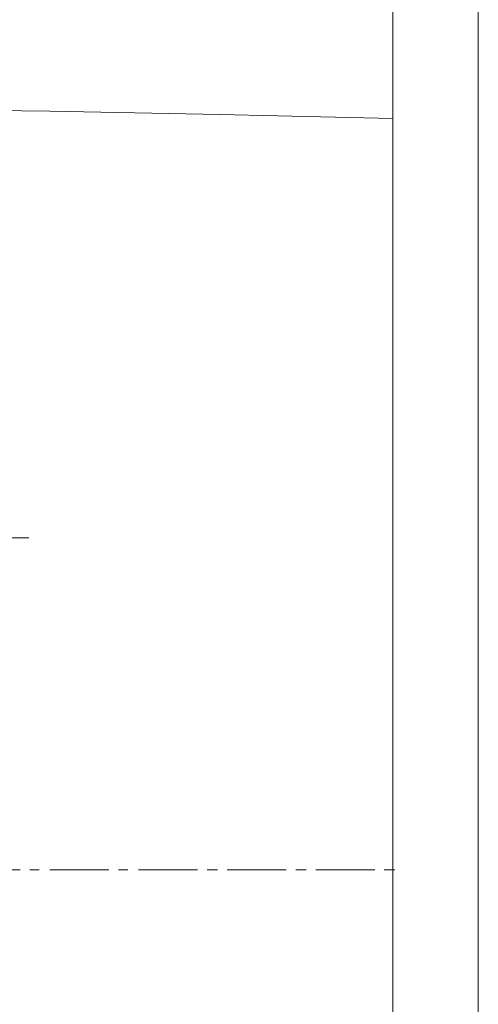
# Model space of a CAD drawing. Header units: millimetres. Extents: x 23192 to 177760, y -399809 to -79279.
# Tile 243 of 256: x 59706 to 59717, y -197989 to -197966. Entities that reach past the tile are written whole.
import ezdxf

# ---------------------------------------------------------------- set-up
doc = ezdxf.new("R2010")
doc.units = ezdxf.units.MM
doc.layers.get('0').update_dxf_attribs({"lineweight": 0})
for name, color, linetype, lineweight in [('!! 2 ZABUDOWA GK-MDF', 54, 'Continuous', 13), ('!! 2_wypos-sanitarne', 240, 'Continuous', 9), ('!! wymiary osi', 250, 'Continuous', 9)]:
    doc.layers.add(name, color=color, linetype=linetype, lineweight=lineweight)
doc.styles.add('TXT', font='simplex.shx')
doc.dimstyles.new('DIM50', dxfattribs={"dimscale": 5, "dimtxt": 2.5, "dimasz": 1.5, "dimexe": 0, "dimexo": 0, "dimgap": 0.5, "dimtad": 1, "dimdec": 4, "dimrnd": 0.5, "dimdsep": 46, "dimtxsty": 'TXT', "dimblk1": 'TICK1', "dimblk2": 'TICK1', "dimsah": 1, "dimcen": 0, "dimse1": 1, "dimse2": 1, "dimclrd": 1, "dimclre": 7, "dimclrt": 9, "dimadec": 0, "dimazin": 0, "dimtfac": 1, "dimtdec": 4, "dimtmove": 2, "dimatfit": 3, "dimldrblk": 'TICK1', "dimfxl": 1, "dimtolj": 1, "dimarcsym": 0})

# ---------------------------------------------------------------- blocks, each defined once
blk = doc.blocks.new('A$C6ce7c513')
at = {"lineweight": 0}
for points in [[(0, 0), (0, -0.00246)], [(-0.17548, -0.00049), (-0.17646, -0.04094), (-0.1772, -0.08064), (-0.1777, -0.11986)], [(-0.17548, -0.00049), (0.17547, -0.00049)], [(0, -0.00469), (0, -0.0185)], [(0, -0.02072), (0, -0.02318)], [(0, -0.0254), (0, -0.03921)], [(0, -0.04143), (0, -0.0439)], [(0, -0.04612), (0, -0.05993)], [(0, -0.0624), (0, -0.06461)], [(0, -0.06683), (0, -0.08064)], [(0, -0.08311), (0, -0.08533)], [(-0.07757, -0.08557), (-0.07757, -0.09717)], [(0, -0.08755), (0, -0.10136)]]:
    blk.add_lwpolyline(points, dxfattribs=at)
blk = doc.blocks.new('TICK1')
at = {"color": 0}
for p, q in [((0, -1.4), (0, 1.4)), ((0, 0), (-1, 0))]:
    blk.add_line(p, q, dxfattribs=at)
at = {"color": 2}
blk.add_line((-1, -1), (1, 1), dxfattribs=at)
blk = doc.blocks.new('*D3013')
at = {"layer": '!! wymiary osi', "color": 1, "lineweight": -2, "transparency": 16777216}
blk.add_line((59626.683, -198048.628), (59626.683, -197918.628), dxfattribs=at)
at = {"layer": 'DEFPOINTS', "color": 0, "transparency": 16777216}
for p in [(59626.683, -197911.128), (59711.683, -197911.128), (59711.683, -198056.128)]:
    blk.add_point(p, dxfattribs=at)
at = {"layer": '!! wymiary osi', "color": 1, "lineweight": -2, "transparency": 16777216, "xscale": 7.5, "yscale": 7.5, "zscale": 7.5}
for p, rotation in [((59626.683, -197911.128), 90), ((59626.683, -198056.128), 270)]:
    blk.add_blockref('TICK1', p, dxfattribs=dict(at, rotation=rotation))
at = {"layer": '!! wymiary osi', "color": 9, "transparency": 16777216, "insert": (59617.933, -197966.956), "char_height": 12.5, "attachment_point": 5, "rotation": 90, "style": 'TXT'}
blk.add_mtext('\\A1;145', dxfattribs=at)

msp = doc.modelspace()

# ---------------------------------------------------------------- linework, layer by layer
at = {"layer": '!! 2 ZABUDOWA GK-MDF'}
for points in [[(59714.56735, -197933.12813), (59714.56735, -198053.12813)], [(59716.56735, -197933.12813), (59716.56735, -198053.12813)]]:
    msp.add_lwpolyline(points, dxfattribs=at)

# ---------------------------------------------------------------- block references
at = {"layer": '!! 2_wypos-sanitarne', "xscale": 100, "yscale": 100, "zscale": 100, "rotation": 270}
msp.add_blockref('A$C6ce7c513', (59714.61634, -197985.6283), dxfattribs=at)

# ---------------------------------------------------------------- dimensions: what is measured, and where the dimension line sits
at = {"layer": '!! wymiary osi'}
dim = msp.add_linear_dim(base=(59626.68337, -197911.12813), p1=(59711.68337, -198056.12813), p2=(59711.68337, -197911.12813), angle=90, dimstyle='DIM50', dxfattribs=at)
dim.commit()
dim.dimension.update_dxf_attribs({"geometry": '*D3013', "text_midpoint": (59617.93337, -197966.956), "dimtype": 160})

doc.saveas('drawing.dxf')
